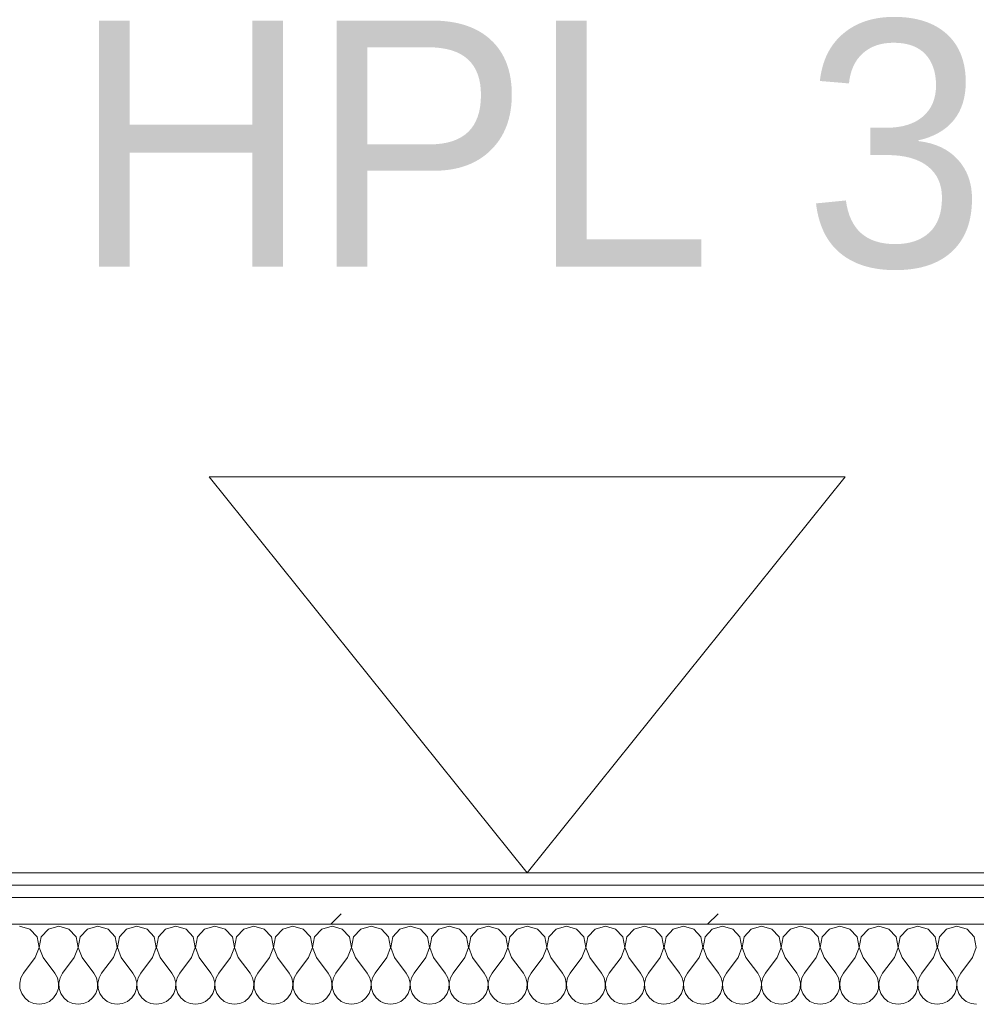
# Model space of a CAD drawing. Header units: millimetres. Extents: x -40968 to 77376, y -17881 to 4746.
# Tile 111 of 180: x -10314 to -9848, y -1193 to -713. Entities that reach past the tile are written whole.
import ezdxf

# ---------------------------------------------------------------- set-up
doc = ezdxf.new("R2010")
doc.units = ezdxf.units.MM
doc.header["$MEASUREMENT"] = 0
doc.linetypes.add('Wipeout_Contour', pattern=[1000, 0, -1000])
doc.layers.add('Nuevo_01_2D_Acabats_Pluma_Nº__20', color=1, linetype='Continuous', lineweight=5)
doc.layers.add('Nuevo_08_E_Envans secs_Pluma_Nº__1', color=7, linetype='Continuous', lineweight=5)
doc.layers.add('Nuevo_08_E_Envans secs', color=7, linetype='Continuous')
for name, color, linetype, lineweight, true_color in [('Nuevo_08_E_Envans secs_Pluma_Nº__102', 7, 'Continuous', 5, 0xcccccc), ('Nuevo_08_E_Envans secs_Pluma_Nº__171', 171, 'Continuous', 13, 0xaaaaff), ('Nuevo_08_E_Envans secs_Pluma_Nº__177', 7, 'Continuous', 15, 0xf7e046)]:
    doc.layers.add(name, color=color, linetype=linetype, lineweight=lineweight, true_color=true_color)
doc.styles.add('Estilo_Generado_1', font='txt')
pattern_1 = [(45, (0, 0), (-183.848, 183.848), [195, -65]), (45, (7e-14, 183.85), (-183.848, 183.848), [195, -65])]

# ---------------------------------------------------------------- blocks, each defined once
blk = doc.blocks.new('*X241')
at = {"layer": 'Nuevo_08_E_Envans secs_Pluma_Nº__102', "color": 254, "linetype": 'Continuous', "lineweight": 5, "true_color": 0xcccccc}
for p, q in [((-10309.28, -1156.35), (-10314.29, -1154.93)), ((-10305.77, -1160.19), (-10309.28, -1156.35)), ((-10300.25, -1156.35), (-10303.76, -1160.19)), ((-10295.24, -1154.93), (-10300.25, -1156.35)), ((-10290.23, -1156.35), (-10295.24, -1154.93)), ((-10286.72, -1160.19), (-10290.23, -1156.35)), ((-10281.2, -1156.35), (-10284.71, -1160.19)), ((-10276.19, -1154.93), (-10281.2, -1156.35)), ((-10271.18, -1156.35), (-10276.19, -1154.93)), ((-10267.67, -1160.19), (-10271.18, -1156.35)), ((-10262.15, -1156.35), (-10265.66, -1160.19)), ((-10257.14, -1154.93), (-10262.15, -1156.35)), ((-10252.14, -1156.35), (-10257.14, -1154.93)), ((-10248.62, -1160.19), (-10252.14, -1156.35)), ((-10243.1, -1156.35), (-10246.61, -1160.19)), ((-10238.1, -1154.93), (-10243.1, -1156.35)), ((-10233.09, -1156.35), (-10238.1, -1154.93)), ((-10229.58, -1160.19), (-10233.09, -1156.35)), ((-10224.05, -1156.35), (-10227.57, -1160.19)), ((-10219.05, -1154.93), (-10224.05, -1156.35)), ((-10214.04, -1156.35), (-10219.05, -1154.93)), ((-10210.53, -1160.19), (-10214.04, -1156.35)), ((-10205.01, -1156.35), (-10208.52, -1160.19)), ((-10200, -1154.93), (-10205.01, -1156.35)), ((-10194.99, -1156.35), (-10200, -1154.93)), ((-10191.48, -1160.19), (-10194.99, -1156.35)), ((-10185.96, -1156.35), (-10189.47, -1160.19)), ((-10180.95, -1154.93), (-10185.96, -1156.35)), ((-10175.95, -1156.35), (-10180.95, -1154.93)), ((-10172.43, -1160.19), (-10175.95, -1156.35)), ((-10166.91, -1156.35), (-10170.42, -1160.19)), ((-10161.9, -1154.93), (-10166.91, -1156.35)), ((-10156.9, -1156.35), (-10161.9, -1154.93)), ((-10153.39, -1160.19), (-10156.9, -1156.35)), ((-10147.86, -1156.35), (-10151.38, -1160.19)), ((-10142.86, -1154.93), (-10147.86, -1156.35)), ((-10137.85, -1156.35), (-10142.86, -1154.93)), ((-10134.34, -1160.19), (-10137.85, -1156.35)), ((-10128.82, -1156.35), (-10132.33, -1160.19)), ((-10123.81, -1154.93), (-10128.82, -1156.35)), ((-10118.8, -1156.35), (-10123.81, -1154.93)), ((-10115.29, -1160.19), (-10118.8, -1156.35)), ((-10109.77, -1156.35), (-10113.28, -1160.19)), ((-10104.76, -1154.93), (-10109.77, -1156.35)), ((-10099.75, -1156.35), (-10104.76, -1154.93)), ((-10096.24, -1160.19), (-10099.75, -1156.35)), ((-10090.72, -1156.35), (-10094.23, -1160.19)), ((-10085.71, -1154.93), (-10090.72, -1156.35)), ((-10080.71, -1156.35), (-10085.71, -1154.93)), ((-10077.2, -1160.19), (-10080.71, -1156.35)), ((-10071.67, -1156.35), (-10075.19, -1160.19)), ((-10066.67, -1154.93), (-10071.67, -1156.35)), ((-10061.66, -1156.35), (-10066.67, -1154.93)), ((-10058.15, -1160.19), (-10061.66, -1156.35)), ((-10052.63, -1156.35), (-10056.14, -1160.19)), ((-10047.62, -1154.93), (-10052.63, -1156.35)), ((-10042.61, -1156.35), (-10047.62, -1154.93)), ((-10039.1, -1160.19), (-10042.61, -1156.35)), ((-10033.58, -1156.35), (-10037.09, -1160.19)), ((-10028.57, -1154.93), (-10033.58, -1156.35)), ((-10023.56, -1156.35), (-10028.57, -1154.93)), ((-10020.05, -1160.19), (-10023.56, -1156.35)), ((-10014.53, -1156.35), (-10018.04, -1160.19)), ((-10009.52, -1154.93), (-10014.53, -1156.35)), ((-10004.52, -1156.35), (-10009.52, -1154.93)), ((-10001.01, -1160.19), (-10004.52, -1156.35)), ((-9995.48, -1156.35), (-9998.99, -1160.19)), ((-9990.48, -1154.93), (-9995.48, -1156.35)), ((-9985.47, -1156.35), (-9990.48, -1154.93)), ((-9981.96, -1160.19), (-9985.47, -1156.35)), ((-9976.44, -1156.35), (-9979.95, -1160.19)), ((-9971.43, -1154.93), (-9976.44, -1156.35)), ((-9966.42, -1156.35), (-9971.43, -1154.93)), ((-9962.91, -1160.19), (-9966.42, -1156.35)), ((-9957.39, -1156.35), (-9960.9, -1160.19)), ((-9952.38, -1154.93), (-9957.39, -1156.35)), ((-9947.37, -1156.35), (-9952.38, -1154.93)), ((-9943.86, -1160.19), (-9947.37, -1156.35)), ((-9938.34, -1156.35), (-9941.85, -1160.19)), ((-9933.33, -1154.93), (-9938.34, -1156.35)), ((-9928.33, -1156.35), (-9933.33, -1154.93)), ((-9924.81, -1160.19), (-9928.33, -1156.35)), ((-9919.29, -1156.35), (-9922.8, -1160.19)), ((-9914.29, -1154.93), (-9919.29, -1156.35)), ((-9909.28, -1156.35), (-9914.29, -1154.93)), ((-9905.77, -1160.19), (-9909.28, -1156.35)), ((-9900.25, -1156.35), (-9903.76, -1160.19)), ((-9895.24, -1154.93), (-9900.25, -1156.35)), ((-9890.23, -1156.35), (-9895.24, -1154.93)), ((-9886.72, -1160.19), (-9890.23, -1156.35)), ((-9881.2, -1156.35), (-9884.71, -1160.19)), ((-9876.19, -1154.93), (-9881.2, -1156.35)), ((-9871.18, -1156.35), (-9876.19, -1154.93)), ((-9867.67, -1160.19), (-9871.18, -1156.35)), ((-9862.15, -1156.35), (-9865.66, -1160.19)), ((-9857.14, -1154.93), (-9862.15, -1156.35)), ((-9852.14, -1156.35), (-9857.14, -1154.93)), ((-9848.62, -1160.19), (-9852.14, -1156.35)), ((-10304.8, -1165.31), (-10305.77, -1160.19)), ((-10303.76, -1160.19), (-10304.72, -1165.31)), ((-10285.75, -1165.31), (-10286.72, -1160.19)), ((-10284.71, -1160.19), (-10285.68, -1165.31)), ((-10266.71, -1165.31), (-10267.67, -1160.19)), ((-10265.66, -1160.19), (-10266.63, -1165.31)), ((-10247.66, -1165.31), (-10248.62, -1160.19)), ((-10246.61, -1160.19), (-10247.58, -1165.31)), ((-10228.61, -1165.31), (-10229.58, -1160.19)), ((-10227.57, -1160.19), (-10228.53, -1165.31)), ((-10209.56, -1165.31), (-10210.53, -1160.19)), ((-10208.52, -1160.19), (-10209.49, -1165.31)), ((-10190.51, -1165.31), (-10191.48, -1160.19)), ((-10189.47, -1160.19), (-10190.44, -1165.31)), ((-10171.47, -1165.31), (-10172.43, -1160.19)), ((-10170.42, -1160.19), (-10171.39, -1165.31)), ((-10152.42, -1165.31), (-10153.39, -1160.19)), ((-10151.38, -1160.19), (-10152.34, -1165.31)), ((-10133.37, -1165.31), (-10134.34, -1160.19)), ((-10132.33, -1160.19), (-10133.29, -1165.31)), ((-10114.32, -1165.31), (-10115.29, -1160.19)), ((-10113.28, -1160.19), (-10114.25, -1165.31)), ((-10095.28, -1165.31), (-10096.24, -1160.19)), ((-10094.23, -1160.19), (-10095.2, -1165.31)), ((-10076.23, -1165.31), (-10077.2, -1160.19)), ((-10075.19, -1160.19), (-10076.15, -1165.31)), ((-10057.18, -1165.31), (-10058.15, -1160.19)), ((-10056.14, -1160.19), (-10057.1, -1165.31)), ((-10038.13, -1165.31), (-10039.1, -1160.19)), ((-10037.09, -1160.19), (-10038.06, -1165.31)), ((-10019.09, -1165.31), (-10020.05, -1160.19)), ((-10018.04, -1160.19), (-10019.01, -1165.31)), ((-10000.04, -1165.31), (-10001.01, -1160.19)), ((-9998.99, -1160.19), (-9999.96, -1165.31)), ((-9980.99, -1165.31), (-9981.96, -1160.19)), ((-9979.95, -1160.19), (-9980.91, -1165.31)), ((-9961.94, -1165.31), (-9962.91, -1160.19)), ((-9960.9, -1160.19), (-9961.87, -1165.31)), ((-9942.9, -1165.31), (-9943.86, -1160.19)), ((-9941.85, -1160.19), (-9942.82, -1165.31)), ((-9923.85, -1165.31), (-9924.81, -1160.19)), ((-9922.8, -1160.19), (-9923.77, -1165.31)), ((-9904.8, -1165.31), (-9905.77, -1160.19)), ((-9903.76, -1160.19), (-9904.72, -1165.31)), ((-9885.75, -1165.31), (-9886.72, -1160.19)), ((-9884.71, -1160.19), (-9885.68, -1165.31)), ((-9866.71, -1165.31), (-9867.67, -1160.19)), ((-9865.66, -1160.19), (-9866.63, -1165.31)), ((-9847.66, -1165.31), (-9848.62, -1160.19)), ((-10306.67, -1170.17), (-10304.8, -1165.31)), ((-10304.72, -1165.31), (-10302.86, -1170.17)), ((-10287.62, -1170.17), (-10285.75, -1165.31)), ((-10285.68, -1165.31), (-10283.81, -1170.17)), ((-10268.57, -1170.17), (-10266.71, -1165.31)), ((-10266.63, -1165.31), (-10264.76, -1170.17)), ((-10249.52, -1170.17), (-10247.66, -1165.31)), ((-10247.58, -1165.31), (-10245.71, -1170.17)), ((-10230.48, -1170.17), (-10228.61, -1165.31)), ((-10228.53, -1165.31), (-10226.67, -1170.17)), ((-10211.43, -1170.17), (-10209.56, -1165.31)), ((-10209.49, -1165.31), (-10207.62, -1170.17)), ((-10192.38, -1170.17), (-10190.51, -1165.31)), ((-10190.44, -1165.31), (-10188.57, -1170.17)), ((-10173.33, -1170.17), (-10171.47, -1165.31)), ((-10171.39, -1165.31), (-10169.52, -1170.17)), ((-10154.29, -1170.17), (-10152.42, -1165.31)), ((-10152.34, -1165.31), (-10150.48, -1170.17)), ((-10135.24, -1170.17), (-10133.37, -1165.31)), ((-10133.29, -1165.31), (-10131.43, -1170.17)), ((-10116.19, -1170.17), (-10114.32, -1165.31)), ((-10114.25, -1165.31), (-10112.38, -1170.17)), ((-10097.14, -1170.17), (-10095.28, -1165.31)), ((-10095.2, -1165.31), (-10093.33, -1170.17)), ((-10078.1, -1170.17), (-10076.23, -1165.31)), ((-10076.15, -1165.31), (-10074.29, -1170.17)), ((-10059.05, -1170.17), (-10057.18, -1165.31)), ((-10057.1, -1165.31), (-10055.24, -1170.17)), ((-10040, -1170.17), (-10038.13, -1165.31)), ((-10038.06, -1165.31), (-10036.19, -1170.17)), ((-10020.95, -1170.17), (-10019.09, -1165.31)), ((-10019.01, -1165.31), (-10017.14, -1170.17)), ((-10001.9, -1170.17), (-10000.04, -1165.31)), ((-9999.96, -1165.31), (-9998.1, -1170.17)), ((-9982.86, -1170.17), (-9980.99, -1165.31)), ((-9980.91, -1165.31), (-9979.05, -1170.17)), ((-9963.81, -1170.17), (-9961.94, -1165.31)), ((-9961.87, -1165.31), (-9960, -1170.17)), ((-9944.76, -1170.17), (-9942.9, -1165.31)), ((-9942.82, -1165.31), (-9940.95, -1170.17)), ((-9925.71, -1170.17), (-9923.85, -1165.31)), ((-9923.77, -1165.31), (-9921.9, -1170.17)), ((-9906.67, -1170.17), (-9904.8, -1165.31)), ((-9904.72, -1165.31), (-9902.86, -1170.17)), ((-9887.62, -1170.17), (-9885.75, -1165.31)), ((-9885.68, -1165.31), (-9883.81, -1170.17)), ((-9868.57, -1170.17), (-9866.71, -1165.31)), ((-9866.63, -1165.31), (-9864.76, -1170.17)), ((-9849.52, -1170.17), (-9847.66, -1165.31)), ((-10306.67, -1170.17), (-10312.38, -1177.79)), ((-10302.86, -1170.17), (-10297.14, -1177.79)), ((-10287.62, -1170.17), (-10293.33, -1177.79)), ((-10283.81, -1170.17), (-10278.1, -1177.79)), ((-10268.57, -1170.17), (-10274.29, -1177.79)), ((-10264.76, -1170.17), (-10259.05, -1177.79)), ((-10249.52, -1170.17), (-10255.24, -1177.79)), ((-10245.71, -1170.17), (-10240, -1177.79)), ((-10230.48, -1170.17), (-10236.19, -1177.79)), ((-10226.67, -1170.17), (-10220.95, -1177.79)), ((-10211.43, -1170.17), (-10217.14, -1177.79)), ((-10207.62, -1170.17), (-10201.9, -1177.79)), ((-10192.38, -1170.17), (-10198.1, -1177.79)), ((-10188.57, -1170.17), (-10182.86, -1177.79)), ((-10173.33, -1170.17), (-10179.05, -1177.79)), ((-10169.52, -1170.17), (-10163.81, -1177.79)), ((-10154.29, -1170.17), (-10160, -1177.79)), ((-10150.48, -1170.17), (-10144.76, -1177.79)), ((-10135.24, -1170.17), (-10140.95, -1177.79)), ((-10131.43, -1170.17), (-10125.71, -1177.79)), ((-10116.19, -1170.17), (-10121.9, -1177.79)), ((-10112.38, -1170.17), (-10106.67, -1177.79)), ((-10097.14, -1170.17), (-10102.86, -1177.79)), ((-10093.33, -1170.17), (-10087.62, -1177.79)), ((-10078.1, -1170.17), (-10083.81, -1177.79)), ((-10074.29, -1170.17), (-10068.57, -1177.79)), ((-10059.05, -1170.17), (-10064.76, -1177.79)), ((-10055.24, -1170.17), (-10049.52, -1177.79)), ((-10040, -1170.17), (-10045.71, -1177.79)), ((-10036.19, -1170.17), (-10030.48, -1177.79)), ((-10020.95, -1170.17), (-10026.67, -1177.79)), ((-10017.14, -1170.17), (-10011.43, -1177.79)), ((-10001.9, -1170.17), (-10007.62, -1177.79)), ((-9998.1, -1170.17), (-9992.38, -1177.79)), ((-9982.86, -1170.17), (-9988.57, -1177.79)), ((-9979.05, -1170.17), (-9973.33, -1177.79)), ((-9963.81, -1170.17), (-9969.52, -1177.79)), ((-9960, -1170.17), (-9954.29, -1177.79)), ((-9944.76, -1170.17), (-9950.48, -1177.79)), ((-9940.95, -1170.17), (-9935.24, -1177.79)), ((-9925.71, -1170.17), (-9931.43, -1177.79)), ((-9921.9, -1170.17), (-9916.19, -1177.79)), ((-9906.67, -1170.17), (-9912.38, -1177.79)), ((-9902.86, -1170.17), (-9897.14, -1177.79)), ((-9887.62, -1170.17), (-9893.33, -1177.79)), ((-9883.81, -1170.17), (-9878.1, -1177.79)), ((-9868.57, -1170.17), (-9874.29, -1177.79)), ((-9864.76, -1170.17), (-9859.05, -1177.79)), ((-9849.52, -1170.17), (-9855.24, -1177.79)), ((-10313.65, -1180.08), (-10314.25, -1182.64)), ((-10312.38, -1177.79), (-10313.65, -1180.08)), ((-10295.87, -1180.08), (-10297.14, -1177.79)), ((-10295.28, -1182.64), (-10295.87, -1180.08)), ((-10294.6, -1180.08), (-10295.2, -1182.64)), ((-10293.33, -1177.79), (-10294.6, -1180.08)), ((-10276.82, -1180.08), (-10278.1, -1177.79)), ((-10276.23, -1182.64), (-10276.82, -1180.08)), ((-10275.56, -1180.08), (-10276.15, -1182.64)), ((-10274.29, -1177.79), (-10275.56, -1180.08)), ((-10257.78, -1180.08), (-10259.05, -1177.79)), ((-10257.18, -1182.64), (-10257.78, -1180.08)), ((-10256.51, -1180.08), (-10257.1, -1182.64)), ((-10255.24, -1177.79), (-10256.51, -1180.08)), ((-10238.73, -1180.08), (-10240, -1177.79)), ((-10238.13, -1182.64), (-10238.73, -1180.08)), ((-10237.46, -1180.08), (-10238.06, -1182.64)), ((-10236.19, -1177.79), (-10237.46, -1180.08)), ((-10219.68, -1180.08), (-10220.95, -1177.79)), ((-10219.09, -1182.64), (-10219.68, -1180.08)), ((-10218.41, -1180.08), (-10219.01, -1182.64)), ((-10217.14, -1177.79), (-10218.41, -1180.08)), ((-10200.63, -1180.08), (-10201.9, -1177.79)), ((-10200.04, -1182.64), (-10200.63, -1180.08)), ((-10199.37, -1180.08), (-10199.96, -1182.64)), ((-10198.1, -1177.79), (-10199.37, -1180.08)), ((-10181.59, -1180.08), (-10182.86, -1177.79)), ((-10180.99, -1182.64), (-10181.59, -1180.08)), ((-10180.32, -1180.08), (-10180.91, -1182.64)), ((-10179.05, -1177.79), (-10180.32, -1180.08)), ((-10162.54, -1180.08), (-10163.81, -1177.79)), ((-10161.94, -1182.64), (-10162.54, -1180.08)), ((-10161.27, -1180.08), (-10161.87, -1182.64)), ((-10160, -1177.79), (-10161.27, -1180.08)), ((-10143.49, -1180.08), (-10144.76, -1177.79)), ((-10142.9, -1182.64), (-10143.49, -1180.08)), ((-10142.22, -1180.08), (-10142.82, -1182.64)), ((-10140.95, -1177.79), (-10142.22, -1180.08)), ((-10124.44, -1180.08), (-10125.71, -1177.79)), ((-10123.85, -1182.64), (-10124.44, -1180.08)), ((-10123.18, -1180.08), (-10123.77, -1182.64)), ((-10121.9, -1177.79), (-10123.18, -1180.08)), ((-10105.4, -1180.08), (-10106.67, -1177.79)), ((-10104.8, -1182.64), (-10105.4, -1180.08)), ((-10104.13, -1180.08), (-10104.72, -1182.64)), ((-10102.86, -1177.79), (-10104.13, -1180.08)), ((-10086.35, -1180.08), (-10087.62, -1177.79)), ((-10085.75, -1182.64), (-10086.35, -1180.08)), ((-10085.08, -1180.08), (-10085.68, -1182.64)), ((-10083.81, -1177.79), (-10085.08, -1180.08)), ((-10067.3, -1180.08), (-10068.57, -1177.79)), ((-10066.71, -1182.64), (-10067.3, -1180.08)), ((-10066.03, -1180.08), (-10066.63, -1182.64)), ((-10064.76, -1177.79), (-10066.03, -1180.08)), ((-10048.25, -1180.08), (-10049.52, -1177.79)), ((-10047.66, -1182.64), (-10048.25, -1180.08)), ((-10046.99, -1180.08), (-10047.58, -1182.64)), ((-10045.71, -1177.79), (-10046.99, -1180.08)), ((-10029.2, -1180.08), (-10030.48, -1177.79)), ((-10028.61, -1182.64), (-10029.2, -1180.08)), ((-10027.94, -1180.08), (-10028.53, -1182.64)), ((-10026.67, -1177.79), (-10027.94, -1180.08)), ((-10010.16, -1180.08), (-10011.43, -1177.79)), ((-10009.56, -1182.64), (-10010.16, -1180.08)), ((-10008.89, -1180.08), (-10009.49, -1182.64)), ((-10007.62, -1177.79), (-10008.89, -1180.08)), ((-9991.11, -1180.08), (-9992.38, -1177.79)), ((-9990.51, -1182.64), (-9991.11, -1180.08)), ((-9989.84, -1180.08), (-9990.44, -1182.64)), ((-9988.57, -1177.79), (-9989.84, -1180.08)), ((-9972.06, -1180.08), (-9973.33, -1177.79)), ((-9971.47, -1182.64), (-9972.06, -1180.08)), ((-9970.8, -1180.08), (-9971.39, -1182.64)), ((-9969.52, -1177.79), (-9970.8, -1180.08)), ((-9953.01, -1180.08), (-9954.29, -1177.79)), ((-9952.42, -1182.64), (-9953.01, -1180.08)), ((-9951.75, -1180.08), (-9952.34, -1182.64)), ((-9950.48, -1177.79), (-9951.75, -1180.08)), ((-9933.97, -1180.08), (-9935.24, -1177.79)), ((-9933.37, -1182.64), (-9933.97, -1180.08)), ((-9932.7, -1180.08), (-9933.29, -1182.64)), ((-9931.43, -1177.79), (-9932.7, -1180.08)), ((-9914.92, -1180.08), (-9916.19, -1177.79)), ((-9914.32, -1182.64), (-9914.92, -1180.08)), ((-9913.65, -1180.08), (-9914.25, -1182.64)), ((-9912.38, -1177.79), (-9913.65, -1180.08)), ((-9895.87, -1180.08), (-9897.14, -1177.79)), ((-9895.28, -1182.64), (-9895.87, -1180.08)), ((-9894.6, -1180.08), (-9895.2, -1182.64)), ((-9893.33, -1177.79), (-9894.6, -1180.08)), ((-9876.82, -1180.08), (-9878.1, -1177.79)), ((-9876.23, -1182.64), (-9876.82, -1180.08)), ((-9875.56, -1180.08), (-9876.15, -1182.64)), ((-9874.29, -1177.79), (-9875.56, -1180.08)), ((-9857.78, -1180.08), (-9859.05, -1177.79)), ((-9857.18, -1182.64), (-9857.78, -1180.08)), ((-9856.51, -1180.08), (-9857.1, -1182.64)), ((-9855.24, -1177.79), (-9856.51, -1180.08)), ((-10314.25, -1182.64), (-10314.12, -1185.27)), ((-10314.12, -1185.27), (-10313.28, -1187.76)), ((-10296.24, -1187.76), (-10295.4, -1185.27)), ((-10295.4, -1185.27), (-10295.28, -1182.64)), ((-10295.2, -1182.64), (-10295.07, -1185.27)), ((-10295.07, -1185.27), (-10294.23, -1187.76)), ((-10277.2, -1187.76), (-10276.36, -1185.27)), ((-10276.36, -1185.27), (-10276.23, -1182.64)), ((-10276.15, -1182.64), (-10276.02, -1185.27)), ((-10276.02, -1185.27), (-10275.19, -1187.76)), ((-10258.15, -1187.76), (-10257.31, -1185.27)), ((-10257.31, -1185.27), (-10257.18, -1182.64)), ((-10257.1, -1182.64), (-10256.98, -1185.27)), ((-10256.98, -1185.27), (-10256.14, -1187.76)), ((-10239.1, -1187.76), (-10238.26, -1185.27)), ((-10238.26, -1185.27), (-10238.13, -1182.64)), ((-10238.06, -1182.64), (-10237.93, -1185.27)), ((-10237.93, -1185.27), (-10237.09, -1187.76)), ((-10220.05, -1187.76), (-10219.21, -1185.27)), ((-10219.21, -1185.27), (-10219.09, -1182.64)), ((-10219.01, -1182.64), (-10218.88, -1185.27)), ((-10218.88, -1185.27), (-10218.04, -1187.76)), ((-10201.01, -1187.76), (-10200.17, -1185.27)), ((-10200.17, -1185.27), (-10200.04, -1182.64)), ((-10199.96, -1182.64), (-10199.83, -1185.27)), ((-10199.83, -1185.27), (-10198.99, -1187.76)), ((-10181.96, -1187.76), (-10181.12, -1185.27)), ((-10181.12, -1185.27), (-10180.99, -1182.64)), ((-10180.91, -1182.64), (-10180.79, -1185.27)), ((-10180.79, -1185.27), (-10179.95, -1187.76)), ((-10162.91, -1187.76), (-10162.07, -1185.27)), ((-10162.07, -1185.27), (-10161.94, -1182.64)), ((-10161.87, -1182.64), (-10161.74, -1185.27)), ((-10161.74, -1185.27), (-10160.9, -1187.76)), ((-10143.86, -1187.76), (-10143.02, -1185.27)), ((-10143.02, -1185.27), (-10142.9, -1182.64)), ((-10142.82, -1182.64), (-10142.69, -1185.27)), ((-10142.69, -1185.27), (-10141.85, -1187.76)), ((-10124.81, -1187.76), (-10123.98, -1185.27)), ((-10123.98, -1185.27), (-10123.85, -1182.64)), ((-10123.77, -1182.64), (-10123.64, -1185.27)), ((-10123.64, -1185.27), (-10122.8, -1187.76)), ((-10105.77, -1187.76), (-10104.93, -1185.27)), ((-10104.93, -1185.27), (-10104.8, -1182.64)), ((-10104.72, -1182.64), (-10104.6, -1185.27)), ((-10104.6, -1185.27), (-10103.76, -1187.76)), ((-10086.72, -1187.76), (-10085.88, -1185.27)), ((-10085.88, -1185.27), (-10085.75, -1182.64)), ((-10085.68, -1182.64), (-10085.55, -1185.27)), ((-10085.55, -1185.27), (-10084.71, -1187.76)), ((-10067.67, -1187.76), (-10066.83, -1185.27)), ((-10066.83, -1185.27), (-10066.71, -1182.64)), ((-10066.63, -1182.64), (-10066.5, -1185.27)), ((-10066.5, -1185.27), (-10065.66, -1187.76)), ((-10048.62, -1187.76), (-10047.78, -1185.27)), ((-10047.78, -1185.27), (-10047.66, -1182.64)), ((-10047.58, -1182.64), (-10047.45, -1185.27)), ((-10047.45, -1185.27), (-10046.61, -1187.76)), ((-10029.58, -1187.76), (-10028.74, -1185.27)), ((-10028.74, -1185.27), (-10028.61, -1182.64)), ((-10028.53, -1182.64), (-10028.41, -1185.27)), ((-10028.41, -1185.27), (-10027.57, -1187.76)), ((-10010.53, -1187.76), (-10009.69, -1185.27)), ((-10009.69, -1185.27), (-10009.56, -1182.64)), ((-10009.49, -1182.64), (-10009.36, -1185.27)), ((-10009.36, -1185.27), (-10008.52, -1187.76)), ((-9991.48, -1187.76), (-9990.64, -1185.27)), ((-9990.64, -1185.27), (-9990.51, -1182.64)), ((-9990.44, -1182.64), (-9990.31, -1185.27)), ((-9990.31, -1185.27), (-9989.47, -1187.76)), ((-9972.43, -1187.76), (-9971.59, -1185.27)), ((-9971.59, -1185.27), (-9971.47, -1182.64)), ((-9971.39, -1182.64), (-9971.26, -1185.27)), ((-9971.26, -1185.27), (-9970.42, -1187.76)), ((-9953.39, -1187.76), (-9952.55, -1185.27)), ((-9952.55, -1185.27), (-9952.42, -1182.64)), ((-9952.34, -1182.64), (-9952.22, -1185.27)), ((-9952.22, -1185.27), (-9951.38, -1187.76)), ((-9934.34, -1187.76), (-9933.5, -1185.27)), ((-9933.5, -1185.27), (-9933.37, -1182.64)), ((-9933.29, -1182.64), (-9933.17, -1185.27)), ((-9933.17, -1185.27), (-9932.33, -1187.76)), ((-9915.29, -1187.76), (-9914.45, -1185.27)), ((-9914.45, -1185.27), (-9914.32, -1182.64)), ((-9914.25, -1182.64), (-9914.12, -1185.27)), ((-9914.12, -1185.27), (-9913.28, -1187.76)), ((-9896.24, -1187.76), (-9895.4, -1185.27)), ((-9895.4, -1185.27), (-9895.28, -1182.64)), ((-9895.2, -1182.64), (-9895.07, -1185.27)), ((-9895.07, -1185.27), (-9894.23, -1187.76)), ((-9877.2, -1187.76), (-9876.36, -1185.27)), ((-9876.36, -1185.27), (-9876.23, -1182.64)), ((-9876.15, -1182.64), (-9876.02, -1185.27)), ((-9876.02, -1185.27), (-9875.19, -1187.76)), ((-9858.15, -1187.76), (-9857.31, -1185.27)), ((-9857.31, -1185.27), (-9857.18, -1182.64)), ((-9857.1, -1182.64), (-9856.98, -1185.27)), ((-9856.98, -1185.27), (-9856.14, -1187.76)), ((-10313.28, -1187.76), (-10311.79, -1189.92)), ((-10311.79, -1189.92), (-10309.77, -1191.6)), ((-10299.75, -1191.6), (-10297.73, -1189.92)), ((-10297.73, -1189.92), (-10296.24, -1187.76)), ((-10294.23, -1187.76), (-10292.74, -1189.92)), ((-10292.74, -1189.92), (-10290.72, -1191.6)), ((-10280.71, -1191.6), (-10278.68, -1189.92)), ((-10278.68, -1189.92), (-10277.2, -1187.76)), ((-10275.19, -1187.76), (-10273.7, -1189.92)), ((-10273.7, -1189.92), (-10271.67, -1191.6)), ((-10261.66, -1191.6), (-10259.64, -1189.92)), ((-10259.64, -1189.92), (-10258.15, -1187.76)), ((-10256.14, -1187.76), (-10254.65, -1189.92)), ((-10254.65, -1189.92), (-10252.63, -1191.6)), ((-10242.61, -1191.6), (-10240.59, -1189.92)), ((-10240.59, -1189.92), (-10239.1, -1187.76)), ((-10237.09, -1187.76), (-10235.6, -1189.92)), ((-10235.6, -1189.92), (-10233.58, -1191.6)), ((-10223.56, -1191.6), (-10221.54, -1189.92)), ((-10221.54, -1189.92), (-10220.05, -1187.76)), ((-10218.04, -1187.76), (-10216.55, -1189.92)), ((-10216.55, -1189.92), (-10214.53, -1191.6)), ((-10204.52, -1191.6), (-10202.49, -1189.92)), ((-10202.49, -1189.92), (-10201.01, -1187.76)), ((-10198.99, -1187.76), (-10197.51, -1189.92)), ((-10197.51, -1189.92), (-10195.48, -1191.6)), ((-10185.47, -1191.6), (-10183.45, -1189.92)), ((-10183.45, -1189.92), (-10181.96, -1187.76)), ((-10179.95, -1187.76), (-10178.46, -1189.92)), ((-10178.46, -1189.92), (-10176.44, -1191.6)), ((-10166.42, -1191.6), (-10164.4, -1189.92)), ((-10164.4, -1189.92), (-10162.91, -1187.76)), ((-10160.9, -1187.76), (-10159.41, -1189.92)), ((-10159.41, -1189.92), (-10157.39, -1191.6)), ((-10147.37, -1191.6), (-10145.35, -1189.92)), ((-10145.35, -1189.92), (-10143.86, -1187.76)), ((-10141.85, -1187.76), (-10140.36, -1189.92)), ((-10140.36, -1189.92), (-10138.34, -1191.6)), ((-10128.33, -1191.6), (-10126.3, -1189.92)), ((-10126.3, -1189.92), (-10124.81, -1187.76)), ((-10122.8, -1187.76), (-10121.32, -1189.92)), ((-10121.32, -1189.92), (-10119.29, -1191.6)), ((-10109.28, -1191.6), (-10107.26, -1189.92)), ((-10107.26, -1189.92), (-10105.77, -1187.76)), ((-10103.76, -1187.76), (-10102.27, -1189.92)), ((-10102.27, -1189.92), (-10100.25, -1191.6)), ((-10090.23, -1191.6), (-10088.21, -1189.92)), ((-10088.21, -1189.92), (-10086.72, -1187.76)), ((-10084.71, -1187.76), (-10083.22, -1189.92)), ((-10083.22, -1189.92), (-10081.2, -1191.6)), ((-10071.18, -1191.6), (-10069.16, -1189.92)), ((-10069.16, -1189.92), (-10067.67, -1187.76)), ((-10065.66, -1187.76), (-10064.17, -1189.92)), ((-10064.17, -1189.92), (-10062.15, -1191.6)), ((-10052.14, -1191.6), (-10050.11, -1189.92)), ((-10050.11, -1189.92), (-10048.62, -1187.76)), ((-10046.61, -1187.76), (-10045.13, -1189.92)), ((-10045.13, -1189.92), (-10043.1, -1191.6)), ((-10033.09, -1191.6), (-10031.06, -1189.92)), ((-10031.06, -1189.92), (-10029.58, -1187.76)), ((-10027.57, -1187.76), (-10026.08, -1189.92)), ((-10026.08, -1189.92), (-10024.05, -1191.6)), ((-10014.04, -1191.6), (-10012.02, -1189.92)), ((-10012.02, -1189.92), (-10010.53, -1187.76)), ((-10008.52, -1187.76), (-10007.03, -1189.92)), ((-10007.03, -1189.92), (-10005.01, -1191.6)), ((-9994.99, -1191.6), (-9992.97, -1189.92)), ((-9992.97, -1189.92), (-9991.48, -1187.76)), ((-9989.47, -1187.76), (-9987.98, -1189.92)), ((-9987.98, -1189.92), (-9985.96, -1191.6)), ((-9975.95, -1191.6), (-9973.92, -1189.92)), ((-9973.92, -1189.92), (-9972.43, -1187.76)), ((-9970.42, -1187.76), (-9968.94, -1189.92)), ((-9968.94, -1189.92), (-9966.91, -1191.6)), ((-9956.9, -1191.6), (-9954.87, -1189.92)), ((-9954.87, -1189.92), (-9953.39, -1187.76)), ((-9951.38, -1187.76), (-9949.89, -1189.92)), ((-9949.89, -1189.92), (-9947.86, -1191.6)), ((-9937.85, -1191.6), (-9935.83, -1189.92)), ((-9935.83, -1189.92), (-9934.34, -1187.76)), ((-9932.33, -1187.76), (-9930.84, -1189.92)), ((-9930.84, -1189.92), (-9928.82, -1191.6)), ((-9918.8, -1191.6), (-9916.78, -1189.92)), ((-9916.78, -1189.92), (-9915.29, -1187.76)), ((-9913.28, -1187.76), (-9911.79, -1189.92)), ((-9911.79, -1189.92), (-9909.77, -1191.6)), ((-9899.75, -1191.6), (-9897.73, -1189.92)), ((-9897.73, -1189.92), (-9896.24, -1187.76)), ((-9894.23, -1187.76), (-9892.74, -1189.92)), ((-9892.74, -1189.92), (-9890.72, -1191.6)), ((-9880.71, -1191.6), (-9878.68, -1189.92)), ((-9878.68, -1189.92), (-9877.2, -1187.76)), ((-9875.19, -1187.76), (-9873.7, -1189.92)), ((-9873.7, -1189.92), (-9871.67, -1191.6)), ((-9861.66, -1191.6), (-9859.64, -1189.92)), ((-9859.64, -1189.92), (-9858.15, -1187.76)), ((-9856.14, -1187.76), (-9854.65, -1189.92)), ((-9854.65, -1189.92), (-9852.63, -1191.6)), ((-10309.77, -1191.6), (-10307.36, -1192.66)), ((-10307.36, -1192.66), (-10304.76, -1193.02)), ((-10304.76, -1193.02), (-10302.16, -1192.66)), ((-10302.16, -1192.66), (-10299.75, -1191.6)), ((-10290.72, -1191.6), (-10288.32, -1192.66)), ((-10288.32, -1192.66), (-10285.71, -1193.02)), ((-10285.71, -1193.02), (-10283.11, -1192.66)), ((-10283.11, -1192.66), (-10280.71, -1191.6)), ((-10271.67, -1191.6), (-10269.27, -1192.66)), ((-10269.27, -1192.66), (-10266.67, -1193.02)), ((-10266.67, -1193.02), (-10264.06, -1192.66)), ((-10264.06, -1192.66), (-10261.66, -1191.6)), ((-10252.63, -1191.6), (-10250.22, -1192.66)), ((-10250.22, -1192.66), (-10247.62, -1193.02)), ((-10247.62, -1193.02), (-10245.02, -1192.66)), ((-10245.02, -1192.66), (-10242.61, -1191.6)), ((-10233.58, -1191.6), (-10231.17, -1192.66)), ((-10231.17, -1192.66), (-10228.57, -1193.02)), ((-10228.57, -1193.02), (-10225.97, -1192.66)), ((-10225.97, -1192.66), (-10223.56, -1191.6)), ((-10214.53, -1191.6), (-10212.13, -1192.66)), ((-10212.13, -1192.66), (-10209.52, -1193.02)), ((-10209.52, -1193.02), (-10206.92, -1192.66)), ((-10206.92, -1192.66), (-10204.52, -1191.6)), ((-10195.48, -1191.6), (-10193.08, -1192.66)), ((-10193.08, -1192.66), (-10190.48, -1193.02)), ((-10190.48, -1193.02), (-10187.87, -1192.66)), ((-10187.87, -1192.66), (-10185.47, -1191.6)), ((-10176.44, -1191.6), (-10174.03, -1192.66)), ((-10174.03, -1192.66), (-10171.43, -1193.02)), ((-10171.43, -1193.02), (-10168.83, -1192.66)), ((-10168.83, -1192.66), (-10166.42, -1191.6)), ((-10157.39, -1191.6), (-10154.98, -1192.66)), ((-10154.98, -1192.66), (-10152.38, -1193.02)), ((-10152.38, -1193.02), (-10149.78, -1192.66)), ((-10149.78, -1192.66), (-10147.37, -1191.6)), ((-10138.34, -1191.6), (-10135.94, -1192.66)), ((-10135.94, -1192.66), (-10133.33, -1193.02)), ((-10133.33, -1193.02), (-10130.73, -1192.66)), ((-10130.73, -1192.66), (-10128.33, -1191.6)), ((-10119.29, -1191.6), (-10116.89, -1192.66)), ((-10116.89, -1192.66), (-10114.29, -1193.02)), ((-10114.29, -1193.02), (-10111.68, -1192.66)), ((-10111.68, -1192.66), (-10109.28, -1191.6)), ((-10100.25, -1191.6), (-10097.84, -1192.66)), ((-10097.84, -1192.66), (-10095.24, -1193.02)), ((-10095.24, -1193.02), (-10092.64, -1192.66)), ((-10092.64, -1192.66), (-10090.23, -1191.6)), ((-10081.2, -1191.6), (-10078.79, -1192.66)), ((-10078.79, -1192.66), (-10076.19, -1193.02)), ((-10076.19, -1193.02), (-10073.59, -1192.66)), ((-10073.59, -1192.66), (-10071.18, -1191.6)), ((-10062.15, -1191.6), (-10059.75, -1192.66)), ((-10059.75, -1192.66), (-10057.14, -1193.02)), ((-10057.14, -1193.02), (-10054.54, -1192.66)), ((-10054.54, -1192.66), (-10052.14, -1191.6)), ((-10043.1, -1191.6), (-10040.7, -1192.66)), ((-10040.7, -1192.66), (-10038.1, -1193.02)), ((-10038.1, -1193.02), (-10035.49, -1192.66)), ((-10035.49, -1192.66), (-10033.09, -1191.6)), ((-10024.05, -1191.6), (-10021.65, -1192.66)), ((-10021.65, -1192.66), (-10019.05, -1193.02)), ((-10019.05, -1193.02), (-10016.45, -1192.66)), ((-10016.45, -1192.66), (-10014.04, -1191.6)), ((-10005.01, -1191.6), (-10002.6, -1192.66)), ((-10002.6, -1192.66), (-10000, -1193.02)), ((-10000, -1193.02), (-9997.4, -1192.66)), ((-9997.4, -1192.66), (-9994.99, -1191.6)), ((-9985.96, -1191.6), (-9983.55, -1192.66)), ((-9983.55, -1192.66), (-9980.95, -1193.02)), ((-9980.95, -1193.02), (-9978.35, -1192.66)), ((-9978.35, -1192.66), (-9975.95, -1191.6)), ((-9966.91, -1191.6), (-9964.51, -1192.66)), ((-9964.51, -1192.66), (-9961.9, -1193.02)), ((-9961.9, -1193.02), (-9959.3, -1192.66)), ((-9959.3, -1192.66), (-9956.9, -1191.6)), ((-9947.86, -1191.6), (-9945.46, -1192.66)), ((-9945.46, -1192.66), (-9942.86, -1193.02)), ((-9942.86, -1193.02), (-9940.25, -1192.66)), ((-9940.25, -1192.66), (-9937.85, -1191.6)), ((-9928.82, -1191.6), (-9926.41, -1192.66)), ((-9926.41, -1192.66), (-9923.81, -1193.02)), ((-9923.81, -1193.02), (-9921.21, -1192.66)), ((-9921.21, -1192.66), (-9918.8, -1191.6)), ((-9909.77, -1191.6), (-9907.36, -1192.66)), ((-9907.36, -1192.66), (-9904.76, -1193.02)), ((-9904.76, -1193.02), (-9902.16, -1192.66)), ((-9902.16, -1192.66), (-9899.75, -1191.6)), ((-9890.72, -1191.6), (-9888.32, -1192.66)), ((-9888.32, -1192.66), (-9885.71, -1193.02)), ((-9885.71, -1193.02), (-9883.11, -1192.66)), ((-9883.11, -1192.66), (-9880.71, -1191.6)), ((-9871.67, -1191.6), (-9869.27, -1192.66)), ((-9869.27, -1192.66), (-9866.67, -1193.02)), ((-9866.67, -1193.02), (-9864.06, -1192.66)), ((-9864.06, -1192.66), (-9861.66, -1191.6)), ((-9852.63, -1191.6), (-9850.22, -1192.66)), ((-9850.22, -1192.66), (-9847.62, -1193.02))]:
    blk.add_line(p, q, dxfattribs=at)
blk = doc.blocks.new('Muro_94_5', base_point=(-8781.93, -1193.98))
at = {"color": 254, "linetype": 'Wipeout_Contour', "lineweight": 0, "ltscale": 41757.661054}
blk.add_wipeout([(-11970.86, -1134.98), (-8781.93, -1134.98), (-8781.93, -1128.98), (-11970.86, -1128.98)], dxfattribs=at).dxf.layer = 'Nuevo_08_E_Envans secs'
at = {"color": 254, "linetype": 'Wipeout_Contour', "lineweight": 0, "ltscale": 41788.485381}
blk.add_wipeout([(-11982.86, -1153.98), (-8781.93, -1153.98), (-8781.93, -1140.98), (-11982.86, -1140.98)], dxfattribs=at).dxf.layer = 'Nuevo_08_E_Envans secs'
at = {"layer": 'Nuevo_08_E_Envans secs_Pluma_Nº__171', "linetype": 'Continuous', "lineweight": 13, "true_color": 0xaaaaff}
h = blk.add_hatch(dxfattribs=at)
h.set_pattern_fill('Panellat_HPL_0005', color=161, style=0, pattern_type=2)
h.set_pattern_definition(pattern_1)
h.paths.add_polyline_path([(-11970.86, -1134.98), (-8781.93, -1134.98), (-8781.93, -1128.98), (-11970.86, -1128.98)])
at = {"layer": 'Nuevo_08_E_Envans secs_Pluma_Nº__177', "linetype": 'Continuous', "lineweight": 15, "true_color": 0xf7e046}
h = blk.add_hatch(dxfattribs=at)
h.set_pattern_fill('Panellat_HPL_0005', color=53, style=0, pattern_type=2)
h.set_pattern_definition(pattern_1)
h.paths.add_polyline_path([(-11982.86, -1153.98), (-8781.93, -1153.98), (-8781.93, -1140.98), (-11982.86, -1140.98)])
at = {"layer": 'Nuevo_08_E_Envans secs_Pluma_Nº__1', "color": 7, "linetype": 'Continuous', "lineweight": 5}
for p, q in [((-8781.93, -1134.98), (-11976.86, -1134.98)), ((-8781.93, -1140.98), (-11982.86, -1140.98)), ((-8781.93, -1153.98), (-11995.86, -1153.98))]:
    blk.add_line(p, q, dxfattribs=at)
at = {"layer": 'Nuevo_08_E_Envans secs_Pluma_Nº__1', "color": 7, "linetype": 'Continuous', "lineweight": 5, "flags": 128}
blk.add_lwpolyline([(-8781.93, -1128.98), (-11970.86, -1128.98)], dxfattribs=at)
at = {"layer": 'Nuevo_08_E_Envans secs', "color": 7, "lineweight": 20}
blk.add_blockref('*X241', (0, 0), dxfattribs=at)

msp = doc.modelspace()

# ---------------------------------------------------------------- linework, layer by layer
at = {"layer": 'Nuevo_01_2D_Acabats_Pluma_Nº__20', "color": 1, "linetype": 'Continuous', "lineweight": 5, "flags": 128}
msp.add_lwpolyline([(-10221.88, -935.76), (-9911.63, -935.76), (-10066.76, -1128.98)], close=True, dxfattribs=at)

# ---------------------------------------------------------------- texts
at = {"layer": 'Nuevo_01_2D_Acabats_Pluma_Nº__20', "color": 1, "linetype": 'Continuous', "lineweight": 5, "insert": (-10065.68, -834.99), "char_height": 120, "attachment_point": 8, "style": 'Estilo_Generado_1'}
msp.add_mtext('\\A1;{\\pqc;\\fCentury Gothic|b0|i0|c0|p0;\\W1.000000;HPL 3}', dxfattribs=at)

# ---------------------------------------------------------------- next in the draw order: block references
at = {"layer": 'Nuevo_08_E_Envans secs', "color": 7, "lineweight": 20}
msp.add_blockref('Muro_94_5', (-8781.93, -1193.98), dxfattribs=at)

doc.saveas('drawing.dxf')
